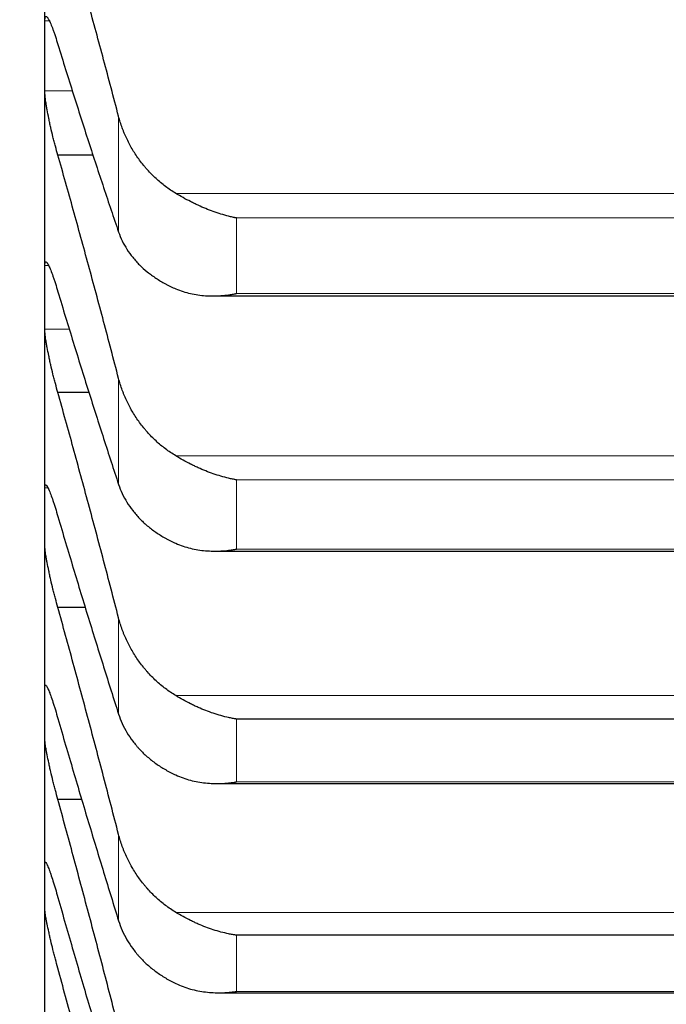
# Model space of a CAD drawing. Header units: inches. Extents: x 0 to 17820, y -10 to 12600.
# Tile 106 of 256: x 6500 to 6526, y 8255 to 8295. Entities that reach past the tile are written whole.
import ezdxf

# ---------------------------------------------------------------- set-up
doc = ezdxf.new("R2010")
doc.units = ezdxf.units.IN
doc.layers.add('1', color=7, linetype='Continuous', true_color=0xffffff)
doc.layers.add('254', color=7, linetype='Continuous', true_color=0xffffff)
doc.styles.add('latin_extended', font='simplex.shx')
doc.dimstyles.get("Standard").update_dxf_attribs({"dimtxt": 0.18, "dimasz": 0.18, "dimexe": 0.18, "dimexo": 0.0625, "dimgap": 0.09, "dimtad": 0, "dimtih": 1, "dimtoh": 1, "dimdec": 4, "dimzin": 0, "dimdsep": 46, "dimtxsty": 'Standard', "dimcen": 0.09, "dimadec": 0, "dimazin": 0, "dimtfac": 1, "dimtdec": 4, "dimtofl": 0, "dimtmove": 0, "dimatfit": 3, "dimfxl": 1, "dimtolj": 1, "dimtzin": 0, "dimarcsym": 0})

# ---------------------------------------------------------------- blocks, each defined once
blk = doc.blocks.new('_U3')
at = {"layer": '254', "color": 3, "linetype": 'Continuous', "lineweight": 13, "transparency": 16777216}
for p, q in [((1339.267, 10328.582), (1339.267, 6850.207)), ((6500.834, 8827.854), (6500.834, 6850.207)), ((1444.267, 6880.207), (6395.834, 6880.207))]:
    blk.add_line(p, q, dxfattribs=at)
at = {"layer": '254', "color": 3, "transparency": 16777216}
for points in [[(1444.267, 6897.707), (1444.267, 6862.707), (1339.267, 6880.207)], [(6395.834, 6862.707), (6395.834, 6897.707), (6500.834, 6880.207)]]:
    blk.add_solid(points, dxfattribs=at)
at = {"layer": 'Defpoints', "color": 0, "transparency": 16777216}
for p in [(1339.267, 10358.582), (6500.834, 8857.854), (6500.834, 6880.207)]:
    blk.add_point(p, dxfattribs=at)
at = {"layer": '254', "color": 2, "lineweight": 13, "transparency": 16777216, "insert": (3745.05, 7037.707), "char_height": 105, "attachment_point": 1, "style": 'latin_extended'}
blk.add_mtext('\\A1;5162', dxfattribs=at)

msp = doc.modelspace()

# ---------------------------------------------------------------- linework, layer by layer
at = {"layer": '1', "color": 2, "linetype": 'Continuous', "lineweight": 25}
for p, q in [((6500.834, 8293.442), (6500.834, 8304.257)), ((6500.834, 8283.532), (6500.834, 8293.442)), ((6502.811, 8289.373), (6501.371, 8289.373)), ((6507.715, 8283.594), (6545.927, 8283.594)), ((6500.834, 8274.541), (6500.834, 8283.532)), ((6502.674, 8279.63), (6501.371, 8279.63)), ((6500.834, 8266.484), (6500.834, 8274.541)), ((6507.803, 8273.125), (6545.839, 8273.125)), ((6502.517, 8270.814), (6501.371, 8270.814)), ((6500.834, 8259.375), (6500.834, 8266.484)), ((6544.978, 8266.235), (6508.69, 8266.235)), ((6507.891, 8263.591), (6545.751, 8263.591)), ((6502.368, 8262.937), (6501.371, 8262.937)), ((6500.834, 8253.223), (6500.834, 8259.375)), ((6544.978, 8257.37), (6508.69, 8257.37)), ((6507.979, 8255.008), (6545.664, 8255.008))]:
    msp.add_line(p, q, dxfattribs=at)
at = {"layer": '1', "color": 110, "linetype": 'Continuous', "lineweight": 13}
for p, q in [((6501.018, 8294.876), (6500.836, 8294.876)), ((6501.97, 8292.009), (6500.836, 8292.009)), ((6503.86, 8286.216), (6503.86, 8290.964)), ((6547.465, 8287.802), (6506.202, 8287.802)), ((6544.978, 8286.792), (6508.69, 8286.792)), ((6508.69, 8283.691), (6508.69, 8286.792)), ((6500.988, 8284.839), (6500.836, 8284.839)), ((6544.978, 8283.691), (6508.69, 8283.691)), ((6501.857, 8282.225), (6500.836, 8282.225)), ((6503.86, 8275.862), (6503.86, 8280.213)), ((6547.465, 8277.035), (6506.202, 8277.035)), ((6544.978, 8276.047), (6508.69, 8276.047)), ((6508.69, 8273.206), (6508.69, 8276.047)), ((6500.962, 8275.72), (6500.836, 8275.72)), ((6544.978, 8273.206), (6508.69, 8273.206)), ((6503.86, 8266.44), (6503.86, 8270.387)), ((6547.465, 8267.197), (6506.202, 8267.197)), ((6508.69, 8263.657), (6508.69, 8266.235)), ((6544.978, 8263.657), (6508.69, 8263.657)), ((6503.86, 8257.965), (6503.86, 8261.502)), ((6547.465, 8258.306), (6506.202, 8258.306)), ((6508.69, 8255.06), (6508.69, 8257.37)), ((6544.978, 8255.06), (6508.69, 8255.06))]:
    msp.add_line(p, q, dxfattribs=at)
at = {"layer": '1', "color": 2, "linetype": 'Continuous', "lineweight": 25}
for points in [[(6503.86, 8290.964), (6503.656, 8291.743), (6503.247, 8293.288), (6502.627, 8295.571), (6502.002, 8297.819), (6501.582, 8299.294), (6501.371, 8300.026)], [(6500.834, 8293.442), (6500.834, 8293.92), (6500.835, 8294.398), (6500.836, 8294.876)], [(6501.371, 8293.908), (6501.582, 8293.221), (6502.002, 8291.871), (6502.627, 8289.914), (6503.247, 8288.025), (6503.656, 8286.812), (6503.86, 8286.216)], [(6500.836, 8292.009), (6500.835, 8292.487), (6500.834, 8292.965), (6500.834, 8293.442)], [(6503.86, 8280.213), (6503.656, 8280.997), (6503.247, 8282.554), (6502.627, 8284.858), (6502.002, 8287.133), (6501.582, 8288.63), (6501.371, 8289.373)], [(6500.834, 8283.532), (6500.834, 8283.968), (6500.835, 8284.403), (6500.836, 8284.839)], [(6501.371, 8283.766), (6501.582, 8283.065), (6502.002, 8281.683), (6502.627, 8279.675), (6503.247, 8277.731), (6503.656, 8276.478), (6503.86, 8275.862)], [(6500.836, 8282.225), (6500.835, 8282.66), (6500.834, 8283.096), (6500.834, 8283.532)], [(6503.86, 8270.387), (6503.656, 8271.175), (6503.247, 8272.741), (6502.627, 8275.064), (6502.002, 8277.362), (6501.582, 8278.877), (6501.371, 8279.63)], [(6500.834, 8274.541), (6500.834, 8274.934), (6500.835, 8275.327), (6500.836, 8275.72)], [(6500.836, 8273.362), (6500.835, 8273.755), (6500.834, 8274.148), (6500.834, 8274.541)], [(6501.371, 8274.544), (6501.582, 8273.828), (6502.002, 8272.418), (6502.627, 8270.361), (6503.247, 8268.365), (6503.656, 8267.075), (6503.86, 8266.44)], [(6503.86, 8261.502), (6503.656, 8262.292), (6503.247, 8263.865), (6502.627, 8266.203), (6502.002, 8268.52), (6501.582, 8270.052), (6501.371, 8270.814)], [(6500.834, 8266.484), (6500.834, 8266.834), (6500.835, 8267.184), (6500.836, 8267.533)], [(6500.836, 8265.435), (6500.835, 8265.785), (6500.834, 8266.135), (6500.834, 8266.484)], [(6501.371, 8266.256), (6501.582, 8265.527), (6502.002, 8264.09), (6502.627, 8261.989), (6503.247, 8259.944), (6503.656, 8258.618), (6503.86, 8257.965)], [(6503.86, 8253.572), (6503.656, 8254.363), (6503.247, 8255.94), (6502.627, 8258.289), (6502.002, 8260.622), (6501.582, 8262.167), (6501.371, 8262.937)], [(6500.834, 8259.375), (6500.834, 8259.68), (6500.835, 8259.986), (6500.836, 8260.292)], [(6500.836, 8258.458), (6500.835, 8258.763), (6500.834, 8259.069), (6500.834, 8259.375)], [(6501.371, 8258.915), (6501.582, 8258.175), (6502.002, 8256.713), (6502.627, 8254.571), (6503.247, 8252.48), (6503.656, 8251.121), (6503.86, 8250.45)], [(6503.86, 8246.609), (6503.656, 8247.4), (6503.247, 8248.979), (6502.627, 8251.336), (6502.002, 8253.681), (6501.582, 8255.237), (6501.371, 8256.013)]]:
    msp.add_open_spline(points, degree=3, dxfattribs=at)
for points, knots in [([(6500.836, 8294.876), (6500.836, 8294.904), (6500.838, 8294.953), (6500.847, 8295.008), (6500.855, 8295.032), (6500.863, 8295.045), (6500.866, 8295.048), (6500.872, 8295.054), (6500.876, 8295.056), (6500.893, 8295.061), (6500.91, 8295.053), (6500.935, 8295.026), (6500.94, 8295.02), (6500.948, 8295.01), (6500.951, 8295.006), (6500.956, 8294.998), (6500.97, 8294.978), (6500.997, 8294.933), (6501.023, 8294.882), (6501.05, 8294.825), (6501.064, 8294.794), (6501.108, 8294.691), (6501.138, 8294.613), (6501.186, 8294.483), (6501.202, 8294.437), (6501.227, 8294.365), (6501.235, 8294.341), (6501.252, 8294.29), (6501.26, 8294.265), (6501.303, 8294.135), (6501.337, 8294.025), (6501.371, 8293.908)], [0, 0, 0, 0, 0.0625, 0.125, 0.1875, 0.1875, 0.21875, 0.21875, 0.25, 0.25, 0.375, 0.375, 0.40625, 0.40625, 0.421875, 0.421875, 0.4375, 0.5, 0.5625, 0.5625, 0.625, 0.625, 0.75, 0.75, 0.8125, 0.8125, 0.84375, 0.84375, 0.875, 0.875, 1, 1, 1, 1]), ([(6501.371, 8289.373), (6501.337, 8289.491), (6501.303, 8289.612), (6501.252, 8289.798), (6501.236, 8289.861), (6501.211, 8289.956), (6501.203, 8289.988), (6501.186, 8290.053), (6501.178, 8290.085), (6501.138, 8290.246), (6501.108, 8290.374), (6501.064, 8290.565), (6501.05, 8290.628), (6501.03, 8290.723), (6501.023, 8290.755), (6501.01, 8290.817), (6501.004, 8290.848), (6500.973, 8291), (6500.95, 8291.117), (6500.925, 8291.257), (6500.921, 8291.285), (6500.911, 8291.339), (6500.907, 8291.366), (6500.894, 8291.446), (6500.886, 8291.496), (6500.866, 8291.641), (6500.855, 8291.729), (6500.846, 8291.827), (6500.844, 8291.846), (6500.841, 8291.882), (6500.84, 8291.9), (6500.837, 8291.95), (6500.836, 8291.981), (6500.836, 8292.009)], [0, 0, 0, 0, 0.125, 0.125, 0.1875, 0.1875, 0.21875, 0.21875, 0.25, 0.25, 0.375, 0.375, 0.4375, 0.4375, 0.46875, 0.46875, 0.5, 0.5, 0.625, 0.625, 0.65625, 0.65625, 0.6875, 0.6875, 0.75, 0.75, 0.875, 0.875, 0.90625, 0.90625, 0.9375, 0.9375, 1, 1, 1, 1]), ([(6506.202, 8287.802), (6506.056, 8287.89), (6505.916, 8287.985), (6505.648, 8288.187), (6505.39, 8288.402), (6505.154, 8288.641), (6505.013, 8288.798), (6504.985, 8288.83), (6504.93, 8288.895), (6504.903, 8288.927), (6504.823, 8289.026), (6504.771, 8289.093), (6504.622, 8289.296), (6504.529, 8289.435), (6504.357, 8289.722), (6504.278, 8289.869), (6504.17, 8290.095), (6504.136, 8290.171), (6504.087, 8290.287), (6504.071, 8290.326), (6504.04, 8290.405), (6504.025, 8290.444), (6503.953, 8290.642), (6503.903, 8290.802), (6503.86, 8290.964)], [0, 0, 0, 0, 0.125, 0.125, 0.25, 0.375, 0.375, 0.40625, 0.40625, 0.4375, 0.4375, 0.5, 0.5, 0.625, 0.625, 0.75, 0.75, 0.8125, 0.8125, 0.84375, 0.84375, 0.875, 0.875, 1, 1, 1, 1]), ([(6508.69, 8286.792), (6508.686, 8286.792), (6508.683, 8286.793), (6508.677, 8286.794), (6508.673, 8286.795), (6508.663, 8286.797), (6508.643, 8286.801), (6508.597, 8286.811), (6508.504, 8286.831), (6508.319, 8286.875), (6508.162, 8286.919), (6507.848, 8287.016), (6507.64, 8287.09), (6507.329, 8287.218), (6507.226, 8287.263), (6507.07, 8287.335), (6507.018, 8287.359), (6506.915, 8287.41), (6506.863, 8287.435), (6506.708, 8287.515), (6506.606, 8287.569), (6506.403, 8287.683), (6506.302, 8287.741), (6506.202, 8287.802)], [0, 0, 0, 0, 0.003906, 0.003906, 0.007813, 0.007813, 0.015625, 0.03125, 0.0625, 0.125, 0.25, 0.25, 0.5, 0.5, 0.625, 0.625, 0.6875, 0.6875, 0.75, 0.75, 0.875, 0.875, 1, 1, 1, 1]), ([(6503.86, 8286.216), (6503.903, 8286.092), (6503.953, 8285.971), (6504.067, 8285.734), (6504.196, 8285.503), (6504.354, 8285.284), (6504.483, 8285.124), (6504.528, 8285.071), (6504.599, 8284.993), (6504.622, 8284.967), (6504.671, 8284.916), (6504.695, 8284.891), (6504.82, 8284.767), (6505.032, 8284.577), (6505.267, 8284.404), (6505.514, 8284.24), (6505.643, 8284.162), (6505.813, 8284.071), (6505.848, 8284.053), (6505.917, 8284.017), (6506.022, 8283.965), (6506.129, 8283.916), (6506.202, 8283.885)], [0, 0, 0, 0, 0.125, 0.125, 0.25, 0.375, 0.375, 0.4375, 0.4375, 0.46875, 0.46875, 0.5, 0.5, 0.625, 0.75, 0.75, 0.875, 0.875, 0.90625, 0.90625, 0.9375, 1, 1, 1, 1]), ([(6500.836, 8284.839), (6500.836, 8284.865), (6500.838, 8284.909), (6500.847, 8284.956), (6500.855, 8284.975), (6500.863, 8284.984), (6500.866, 8284.986), (6500.872, 8284.989), (6500.876, 8284.99), (6500.893, 8284.989), (6500.91, 8284.975), (6500.935, 8284.942), (6500.94, 8284.934), (6500.948, 8284.922), (6500.951, 8284.918), (6500.956, 8284.909), (6500.97, 8284.885), (6500.997, 8284.835), (6501.023, 8284.779), (6501.05, 8284.718), (6501.064, 8284.684), (6501.108, 8284.575), (6501.138, 8284.493), (6501.186, 8284.357), (6501.202, 8284.309), (6501.227, 8284.235), (6501.235, 8284.209), (6501.252, 8284.158), (6501.26, 8284.131), (6501.303, 8283.998), (6501.337, 8283.885), (6501.371, 8283.766)], [0, 0, 0, 0, 0.0625, 0.125, 0.1875, 0.1875, 0.21875, 0.21875, 0.25, 0.25, 0.375, 0.375, 0.40625, 0.40625, 0.421875, 0.421875, 0.4375, 0.5, 0.5625, 0.5625, 0.625, 0.625, 0.75, 0.75, 0.8125, 0.8125, 0.84375, 0.84375, 0.875, 0.875, 1, 1, 1, 1]), ([(6506.202, 8283.885), (6506.302, 8283.842), (6506.402, 8283.805), (6506.603, 8283.741), (6506.705, 8283.713), (6506.908, 8283.668), (6507.011, 8283.649), (6507.218, 8283.62), (6507.322, 8283.61), (6507.532, 8283.596), (6507.637, 8283.593), (6507.846, 8283.595), (6507.951, 8283.599), (6508.161, 8283.614), (6508.267, 8283.625), (6508.425, 8283.647), (6508.504, 8283.658), (6508.597, 8283.674), (6508.643, 8283.683), (6508.663, 8283.686), (6508.676, 8283.689), (6508.683, 8283.69), (6508.69, 8283.691)], [0, 0, 0, 0, 0.125, 0.125, 0.25, 0.25, 0.375, 0.375, 0.5, 0.5, 0.625, 0.625, 0.75, 0.75, 0.875, 0.875, 0.9375, 0.96875, 0.984375, 0.992187, 0.992187, 1, 1, 1, 1]), ([(6501.371, 8279.63), (6501.337, 8279.75), (6501.303, 8279.873), (6501.252, 8280.061), (6501.236, 8280.124), (6501.211, 8280.22), (6501.203, 8280.252), (6501.186, 8280.316), (6501.178, 8280.349), (6501.138, 8280.51), (6501.108, 8280.638), (6501.064, 8280.827), (6501.05, 8280.89), (6501.03, 8280.983), (6501.023, 8281.015), (6501.01, 8281.076), (6501.004, 8281.106), (6500.973, 8281.257), (6500.95, 8281.371), (6500.925, 8281.508), (6500.921, 8281.534), (6500.911, 8281.588), (6500.907, 8281.614), (6500.894, 8281.691), (6500.886, 8281.739), (6500.866, 8281.879), (6500.855, 8281.963), (6500.846, 8282.055), (6500.844, 8282.073), (6500.841, 8282.107), (6500.84, 8282.124), (6500.837, 8282.171), (6500.836, 8282.199), (6500.836, 8282.225)], [0, 0, 0, 0, 0.125, 0.125, 0.1875, 0.1875, 0.21875, 0.21875, 0.25, 0.25, 0.375, 0.375, 0.4375, 0.4375, 0.46875, 0.46875, 0.5, 0.5, 0.625, 0.625, 0.65625, 0.65625, 0.6875, 0.6875, 0.75, 0.75, 0.875, 0.875, 0.90625, 0.90625, 0.9375, 0.9375, 1, 1, 1, 1]), ([(6506.202, 8277.035), (6506.056, 8277.123), (6505.916, 8277.219), (6505.648, 8277.422), (6505.39, 8277.637), (6505.154, 8277.878), (6505.013, 8278.035), (6504.985, 8278.067), (6504.93, 8278.132), (6504.903, 8278.165), (6504.823, 8278.264), (6504.771, 8278.331), (6504.622, 8278.535), (6504.529, 8278.675), (6504.357, 8278.963), (6504.278, 8279.111), (6504.17, 8279.339), (6504.136, 8279.416), (6504.087, 8279.532), (6504.071, 8279.571), (6504.04, 8279.65), (6504.025, 8279.69), (6503.953, 8279.888), (6503.903, 8280.05), (6503.86, 8280.213)], [0, 0, 0, 0, 0.125, 0.125, 0.25, 0.375, 0.375, 0.40625, 0.40625, 0.4375, 0.4375, 0.5, 0.5, 0.625, 0.625, 0.75, 0.75, 0.8125, 0.8125, 0.84375, 0.84375, 0.875, 0.875, 1, 1, 1, 1]), ([(6508.69, 8276.047), (6508.686, 8276.048), (6508.683, 8276.049), (6508.677, 8276.05), (6508.673, 8276.05), (6508.663, 8276.052), (6508.643, 8276.056), (6508.597, 8276.065), (6508.504, 8276.084), (6508.319, 8276.125), (6508.162, 8276.167), (6507.848, 8276.259), (6507.64, 8276.331), (6507.329, 8276.456), (6507.226, 8276.5), (6507.07, 8276.57), (6507.018, 8276.594), (6506.915, 8276.644), (6506.863, 8276.669), (6506.708, 8276.748), (6506.606, 8276.802), (6506.403, 8276.915), (6506.302, 8276.974), (6506.202, 8277.035)], [0, 0, 0, 0, 0.003906, 0.003906, 0.007812, 0.007812, 0.015625, 0.03125, 0.0625, 0.125, 0.25, 0.25, 0.5, 0.5, 0.625, 0.625, 0.6875, 0.6875, 0.75, 0.75, 0.875, 0.875, 1, 1, 1, 1]), ([(6500.836, 8275.72), (6500.836, 8275.743), (6500.838, 8275.782), (6500.847, 8275.822), (6500.855, 8275.835), (6500.863, 8275.84), (6500.866, 8275.841), (6500.872, 8275.842), (6500.876, 8275.841), (6500.893, 8275.833), (6500.91, 8275.814), (6500.935, 8275.775), (6500.94, 8275.766), (6500.948, 8275.752), (6500.951, 8275.747), (6500.956, 8275.737), (6500.97, 8275.71), (6500.997, 8275.655), (6501.023, 8275.594), (6501.05, 8275.528), (6501.064, 8275.492), (6501.108, 8275.376), (6501.138, 8275.29), (6501.186, 8275.149), (6501.202, 8275.1), (6501.227, 8275.023), (6501.235, 8274.997), (6501.252, 8274.944), (6501.26, 8274.917), (6501.303, 8274.78), (6501.337, 8274.665), (6501.371, 8274.544)], [0, 0, 0, 0, 0.0625, 0.125, 0.1875, 0.1875, 0.21875, 0.21875, 0.25, 0.25, 0.375, 0.375, 0.40625, 0.40625, 0.421875, 0.421875, 0.4375, 0.5, 0.5625, 0.5625, 0.625, 0.625, 0.75, 0.75, 0.8125, 0.8125, 0.84375, 0.84375, 0.875, 0.875, 1, 1, 1, 1]), ([(6503.86, 8275.862), (6503.903, 8275.733), (6503.953, 8275.608), (6504.067, 8275.363), (6504.196, 8275.124), (6504.354, 8274.897), (6504.483, 8274.731), (6504.528, 8274.676), (6504.599, 8274.595), (6504.622, 8274.569), (6504.671, 8274.516), (6504.695, 8274.49), (6504.82, 8274.361), (6505.032, 8274.163), (6505.267, 8273.984), (6505.514, 8273.814), (6505.643, 8273.733), (6505.813, 8273.638), (6505.848, 8273.619), (6505.917, 8273.583), (6506.022, 8273.529), (6506.129, 8273.478), (6506.202, 8273.445)], [0, 0, 0, 0, 0.125, 0.125, 0.25, 0.375, 0.375, 0.4375, 0.4375, 0.46875, 0.46875, 0.5, 0.5, 0.625, 0.75, 0.75, 0.875, 0.875, 0.90625, 0.90625, 0.9375, 1, 1, 1, 1]), ([(6501.371, 8270.814), (6501.337, 8270.935), (6501.303, 8271.059), (6501.252, 8271.248), (6501.236, 8271.312), (6501.211, 8271.408), (6501.203, 8271.44), (6501.186, 8271.505), (6501.178, 8271.537), (6501.138, 8271.698), (6501.108, 8271.825), (6501.064, 8272.013), (6501.05, 8272.075), (6501.03, 8272.168), (6501.023, 8272.198), (6501.01, 8272.259), (6501.004, 8272.289), (6500.973, 8272.436), (6500.95, 8272.549), (6500.925, 8272.681), (6500.921, 8272.707), (6500.911, 8272.759), (6500.907, 8272.784), (6500.894, 8272.858), (6500.886, 8272.905), (6500.866, 8273.039), (6500.855, 8273.119), (6500.846, 8273.206), (6500.844, 8273.222), (6500.841, 8273.254), (6500.84, 8273.27), (6500.837, 8273.313), (6500.836, 8273.339), (6500.836, 8273.362)], [0, 0, 0, 0, 0.125, 0.125, 0.1875, 0.1875, 0.21875, 0.21875, 0.25, 0.25, 0.375, 0.375, 0.4375, 0.4375, 0.46875, 0.46875, 0.5, 0.5, 0.625, 0.625, 0.65625, 0.65625, 0.6875, 0.6875, 0.75, 0.75, 0.875, 0.875, 0.90625, 0.90625, 0.9375, 0.9375, 1, 1, 1, 1]), ([(6506.202, 8273.445), (6506.302, 8273.401), (6506.402, 8273.362), (6506.603, 8273.294), (6506.705, 8273.265), (6506.908, 8273.215), (6507.011, 8273.194), (6507.218, 8273.161), (6507.322, 8273.149), (6507.532, 8273.132), (6507.637, 8273.127), (6507.846, 8273.124), (6507.951, 8273.127), (6508.161, 8273.138), (6508.267, 8273.147), (6508.425, 8273.166), (6508.504, 8273.176), (6508.597, 8273.19), (6508.643, 8273.198), (6508.663, 8273.202), (6508.676, 8273.204), (6508.683, 8273.205), (6508.69, 8273.206)], [0, 0, 0, 0, 0.125, 0.125, 0.25, 0.25, 0.375, 0.375, 0.5, 0.5, 0.625, 0.625, 0.75, 0.75, 0.875, 0.875, 0.9375, 0.96875, 0.984375, 0.992188, 0.992188, 1, 1, 1, 1]), ([(6506.202, 8267.197), (6506.056, 8267.286), (6505.916, 8267.382), (6505.648, 8267.585), (6505.39, 8267.802), (6505.154, 8268.042), (6505.013, 8268.201), (6504.985, 8268.233), (6504.93, 8268.298), (6504.903, 8268.33), (6504.823, 8268.43), (6504.771, 8268.497), (6504.622, 8268.702), (6504.529, 8268.843), (6504.357, 8269.132), (6504.278, 8269.28), (6504.17, 8269.509), (6504.136, 8269.586), (6504.087, 8269.703), (6504.071, 8269.742), (6504.04, 8269.821), (6504.025, 8269.861), (6503.953, 8270.061), (6503.903, 8270.223), (6503.86, 8270.387)], [0, 0, 0, 0, 0.125, 0.125, 0.25, 0.375, 0.375, 0.40625, 0.40625, 0.4375, 0.4375, 0.5, 0.5, 0.625, 0.625, 0.75, 0.75, 0.8125, 0.8125, 0.84375, 0.84375, 0.875, 0.875, 1, 1, 1, 1]), ([(6500.836, 8267.533), (6500.836, 8267.554), (6500.838, 8267.588), (6500.847, 8267.619), (6500.855, 8267.628), (6500.863, 8267.629), (6500.866, 8267.629), (6500.872, 8267.626), (6500.876, 8267.624), (6500.893, 8267.61), (6500.91, 8267.586), (6500.935, 8267.54), (6500.94, 8267.53), (6500.948, 8267.514), (6500.951, 8267.508), (6500.956, 8267.497), (6500.97, 8267.467), (6500.997, 8267.406), (6501.023, 8267.341), (6501.05, 8267.271), (6501.064, 8267.233), (6501.108, 8267.111), (6501.138, 8267.021), (6501.186, 8266.875), (6501.202, 8266.824), (6501.227, 8266.745), (6501.235, 8266.718), (6501.252, 8266.663), (6501.26, 8266.636), (6501.303, 8266.496), (6501.337, 8266.378), (6501.371, 8266.256)], [0, 0, 0, 0, 0.0625, 0.125, 0.1875, 0.1875, 0.21875, 0.21875, 0.25, 0.25, 0.375, 0.375, 0.40625, 0.40625, 0.421875, 0.421875, 0.4375, 0.5, 0.5625, 0.5625, 0.625, 0.625, 0.75, 0.75, 0.8125, 0.8125, 0.84375, 0.84375, 0.875, 0.875, 1, 1, 1, 1]), ([(6508.69, 8266.235), (6508.686, 8266.235), (6508.683, 8266.236), (6508.677, 8266.237), (6508.673, 8266.238), (6508.663, 8266.239), (6508.643, 8266.243), (6508.597, 8266.251), (6508.504, 8266.268), (6508.319, 8266.307), (6508.162, 8266.346), (6507.848, 8266.434), (6507.64, 8266.503), (6507.329, 8266.624), (6507.226, 8266.667), (6507.07, 8266.736), (6507.018, 8266.76), (6506.915, 8266.809), (6506.863, 8266.834), (6506.708, 8266.912), (6506.606, 8266.966), (6506.403, 8267.078), (6506.302, 8267.137), (6506.202, 8267.197)], [0, 0, 0, 0, 0.003906, 0.003906, 0.007812, 0.007812, 0.015625, 0.03125, 0.0625, 0.125, 0.25, 0.25, 0.5, 0.5, 0.625, 0.625, 0.6875, 0.6875, 0.75, 0.75, 0.875, 0.875, 1, 1, 1, 1]), ([(6503.86, 8266.44), (6503.903, 8266.307), (6503.953, 8266.178), (6504.067, 8265.925), (6504.196, 8265.678), (6504.354, 8265.443), (6504.483, 8265.272), (6504.528, 8265.215), (6504.599, 8265.132), (6504.622, 8265.104), (6504.671, 8265.049), (6504.695, 8265.022), (6504.82, 8264.889), (6505.032, 8264.685), (6505.267, 8264.499), (6505.514, 8264.323), (6505.643, 8264.24), (6505.813, 8264.141), (6505.848, 8264.122), (6505.917, 8264.084), (6506.022, 8264.028), (6506.129, 8263.975), (6506.202, 8263.941)], [0, 0, 0, 0, 0.125, 0.125, 0.25, 0.375, 0.375, 0.4375, 0.4375, 0.46875, 0.46875, 0.5, 0.5, 0.625, 0.75, 0.75, 0.875, 0.875, 0.90625, 0.90625, 0.9375, 1, 1, 1, 1]), ([(6501.371, 8262.937), (6501.337, 8263.06), (6501.303, 8263.185), (6501.252, 8263.375), (6501.236, 8263.439), (6501.211, 8263.535), (6501.203, 8263.568), (6501.186, 8263.632), (6501.178, 8263.665), (6501.138, 8263.825), (6501.108, 8263.952), (6501.064, 8264.137), (6501.05, 8264.199), (6501.03, 8264.29), (6501.023, 8264.32), (6501.01, 8264.379), (6501.004, 8264.409), (6500.973, 8264.554), (6500.95, 8264.663), (6500.925, 8264.792), (6500.921, 8264.817), (6500.911, 8264.867), (6500.907, 8264.891), (6500.894, 8264.963), (6500.886, 8265.008), (6500.866, 8265.136), (6500.855, 8265.211), (6500.846, 8265.292), (6500.844, 8265.308), (6500.841, 8265.338), (6500.84, 8265.352), (6500.837, 8265.392), (6500.836, 8265.415), (6500.836, 8265.435)], [0, 0, 0, 0, 0.125, 0.125, 0.1875, 0.1875, 0.21875, 0.21875, 0.25, 0.25, 0.375, 0.375, 0.4375, 0.4375, 0.46875, 0.46875, 0.5, 0.5, 0.625, 0.625, 0.65625, 0.65625, 0.6875, 0.6875, 0.75, 0.75, 0.875, 0.875, 0.90625, 0.90625, 0.9375, 0.9375, 1, 1, 1, 1]), ([(6506.202, 8263.941), (6506.302, 8263.895), (6506.402, 8263.854), (6506.603, 8263.783), (6506.705, 8263.752), (6506.908, 8263.698), (6507.011, 8263.676), (6507.218, 8263.639), (6507.322, 8263.625), (6507.532, 8263.603), (6507.637, 8263.597), (6507.846, 8263.59), (6507.951, 8263.591), (6508.161, 8263.598), (6508.267, 8263.606), (6508.425, 8263.621), (6508.504, 8263.63), (6508.597, 8263.643), (6508.643, 8263.65), (6508.663, 8263.653), (6508.676, 8263.655), (6508.683, 8263.656), (6508.69, 8263.657)], [0, 0, 0, 0, 0.125, 0.125, 0.25, 0.25, 0.375, 0.375, 0.5, 0.5, 0.625, 0.625, 0.75, 0.75, 0.875, 0.875, 0.9375, 0.96875, 0.984375, 0.992188, 0.992188, 1, 1, 1, 1]), ([(6506.202, 8258.306), (6506.056, 8258.395), (6505.916, 8258.491), (6505.648, 8258.694), (6505.39, 8258.911), (6505.154, 8259.152), (6505.013, 8259.31), (6504.985, 8259.342), (6504.93, 8259.407), (6504.903, 8259.44), (6504.823, 8259.54), (6504.771, 8259.607), (6504.622, 8259.813), (6504.529, 8259.954), (6504.357, 8260.243), (6504.278, 8260.392), (6504.17, 8260.621), (6504.136, 8260.698), (6504.087, 8260.816), (6504.071, 8260.855), (6504.04, 8260.934), (6504.025, 8260.974), (6503.953, 8261.174), (6503.903, 8261.337), (6503.86, 8261.502)], [0, 0, 0, 0, 0.125, 0.125, 0.25, 0.375, 0.375, 0.40625, 0.40625, 0.4375, 0.4375, 0.5, 0.5, 0.625, 0.625, 0.75, 0.75, 0.8125, 0.8125, 0.84375, 0.84375, 0.875, 0.875, 1, 1, 1, 1]), ([(6500.836, 8260.292), (6500.836, 8260.31), (6500.838, 8260.339), (6500.847, 8260.362), (6500.855, 8260.365), (6500.863, 8260.363), (6500.866, 8260.361), (6500.872, 8260.356), (6500.876, 8260.353), (6500.893, 8260.332), (6500.91, 8260.303), (6500.935, 8260.251), (6500.94, 8260.239), (6500.948, 8260.221), (6500.951, 8260.215), (6500.956, 8260.203), (6500.97, 8260.17), (6500.997, 8260.103), (6501.023, 8260.034), (6501.05, 8259.959), (6501.064, 8259.919), (6501.108, 8259.791), (6501.138, 8259.698), (6501.186, 8259.547), (6501.202, 8259.495), (6501.227, 8259.413), (6501.235, 8259.386), (6501.252, 8259.33), (6501.26, 8259.301), (6501.303, 8259.158), (6501.337, 8259.039), (6501.371, 8258.915)], [0, 0, 0, 0, 0.0625, 0.125, 0.1875, 0.1875, 0.21875, 0.21875, 0.25, 0.25, 0.375, 0.375, 0.40625, 0.40625, 0.421875, 0.421875, 0.4375, 0.5, 0.5625, 0.5625, 0.625, 0.625, 0.75, 0.75, 0.8125, 0.8125, 0.84375, 0.84375, 0.875, 0.875, 1, 1, 1, 1]), ([(6501.371, 8256.013), (6501.337, 8256.138), (6501.303, 8256.264), (6501.252, 8256.455), (6501.236, 8256.518), (6501.211, 8256.615), (6501.203, 8256.647), (6501.186, 8256.711), (6501.178, 8256.744), (6501.138, 8256.904), (6501.108, 8257.029), (6501.064, 8257.212), (6501.05, 8257.273), (6501.03, 8257.362), (6501.023, 8257.392), (6501.01, 8257.45), (6501.004, 8257.479), (6500.973, 8257.621), (6500.95, 8257.728), (6500.925, 8257.852), (6500.921, 8257.876), (6500.911, 8257.924), (6500.907, 8257.948), (6500.894, 8258.017), (6500.886, 8258.06), (6500.866, 8258.182), (6500.855, 8258.253), (6500.846, 8258.328), (6500.844, 8258.343), (6500.841, 8258.37), (6500.84, 8258.383), (6500.837, 8258.419), (6500.836, 8258.44), (6500.836, 8258.458)], [0, 0, 0, 0, 0.125, 0.125, 0.1875, 0.1875, 0.21875, 0.21875, 0.25, 0.25, 0.375, 0.375, 0.4375, 0.4375, 0.46875, 0.46875, 0.5, 0.5, 0.625, 0.625, 0.65625, 0.65625, 0.6875, 0.6875, 0.75, 0.75, 0.875, 0.875, 0.90625, 0.90625, 0.9375, 0.9375, 1, 1, 1, 1]), ([(6508.69, 8257.37), (6508.686, 8257.37), (6508.683, 8257.371), (6508.677, 8257.372), (6508.673, 8257.372), (6508.663, 8257.374), (6508.643, 8257.377), (6508.597, 8257.384), (6508.504, 8257.4), (6508.425, 8257.415), (6508.267, 8257.448), (6508.162, 8257.472), (6507.848, 8257.555), (6507.64, 8257.622), (6507.329, 8257.74), (6507.226, 8257.782), (6507.07, 8257.849), (6507.018, 8257.873), (6506.915, 8257.921), (6506.863, 8257.946), (6506.708, 8258.022), (6506.606, 8258.075), (6506.403, 8258.187), (6506.302, 8258.245), (6506.202, 8258.306)], [0, 0, 0, 0, 0.003906, 0.003906, 0.007813, 0.007813, 0.015625, 0.03125, 0.0625, 0.125, 0.125, 0.25, 0.25, 0.5, 0.5, 0.625, 0.625, 0.6875, 0.6875, 0.75, 0.75, 0.875, 0.875, 1, 1, 1, 1]), ([(6503.86, 8257.965), (6503.903, 8257.828), (6503.953, 8257.695), (6504.067, 8257.435), (6504.196, 8257.18), (6504.354, 8256.938), (6504.483, 8256.761), (6504.528, 8256.703), (6504.599, 8256.617), (6504.622, 8256.589), (6504.671, 8256.532), (6504.695, 8256.505), (6504.82, 8256.367), (6505.032, 8256.156), (6505.267, 8255.965), (6505.514, 8255.783), (6505.643, 8255.697), (6505.813, 8255.595), (6505.848, 8255.575), (6505.917, 8255.536), (6506.022, 8255.478), (6506.129, 8255.423), (6506.202, 8255.388)], [0, 0, 0, 0, 0.125, 0.125, 0.25, 0.375, 0.375, 0.4375, 0.4375, 0.46875, 0.46875, 0.5, 0.5, 0.625, 0.75, 0.75, 0.875, 0.875, 0.90625, 0.90625, 0.9375, 1, 1, 1, 1]), ([(6506.202, 8255.388), (6506.302, 8255.341), (6506.402, 8255.298), (6506.603, 8255.223), (6506.705, 8255.19), (6506.908, 8255.133), (6507.011, 8255.109), (6507.218, 8255.068), (6507.322, 8255.052), (6507.532, 8255.027), (6507.637, 8255.018), (6507.846, 8255.008), (6507.951, 8255.007), (6508.161, 8255.01), (6508.267, 8255.016), (6508.425, 8255.028), (6508.504, 8255.036), (6508.597, 8255.047), (6508.643, 8255.053), (6508.663, 8255.056), (6508.676, 8255.058), (6508.683, 8255.059), (6508.69, 8255.06)], [0, 0, 0, 0, 0.125, 0.125, 0.25, 0.25, 0.375, 0.375, 0.5, 0.5, 0.625, 0.625, 0.75, 0.75, 0.875, 0.875, 0.9375, 0.96875, 0.984375, 0.992188, 0.992188, 1, 1, 1, 1])]:
    msp.add_open_spline(points, degree=3, knots=knots, dxfattribs=at)

# ---------------------------------------------------------------- dimensions: what is measured, and where the dimension line sits
at = {"layer": '254', "color": 2, "linetype": 'Continuous', "lineweight": 13}
dim = msp.add_linear_dim(base=(6500.834, 6880.207), p1=(1339.267, 10358.582), p2=(6500.834, 8857.854), dimstyle='Standard', override={"dimscale": 30, "dimtxt": 3.5, "dimasz": 3.5, "dimexe": 1, "dimexo": 1, "dimgap": 1.75, "dimtad": 1, "dimtih": 1, "dimtoh": 0, "dimdec": 0, "dimlfac": 1, "dimzin": 8, "dimdsep": 46, "dimlunit": 2, "dimtxsty": 'latin_extended', "dimsah": 1, "dimse1": 0, "dimse2": 0, "dimsd1": 0, "dimsd2": 0, "dimclrd": 3, "dimclre": 3, "dimclrt": 2, "dimtol": 0, "dimtm": -0.1, "dimtfac": 0.714286, "dimtdec": 3, "dimtofl": 1, "dimtmove": 0, "dimtzin": 8, "dimlwd": 13, "dimlwe": 13}, dxfattribs=at)
dim.commit()
dim.dimension.update_dxf_attribs({"geometry": '_U3', "text_midpoint": (3920.05, 6880.207), "dimtype": 160})

doc.saveas('drawing.dxf')
